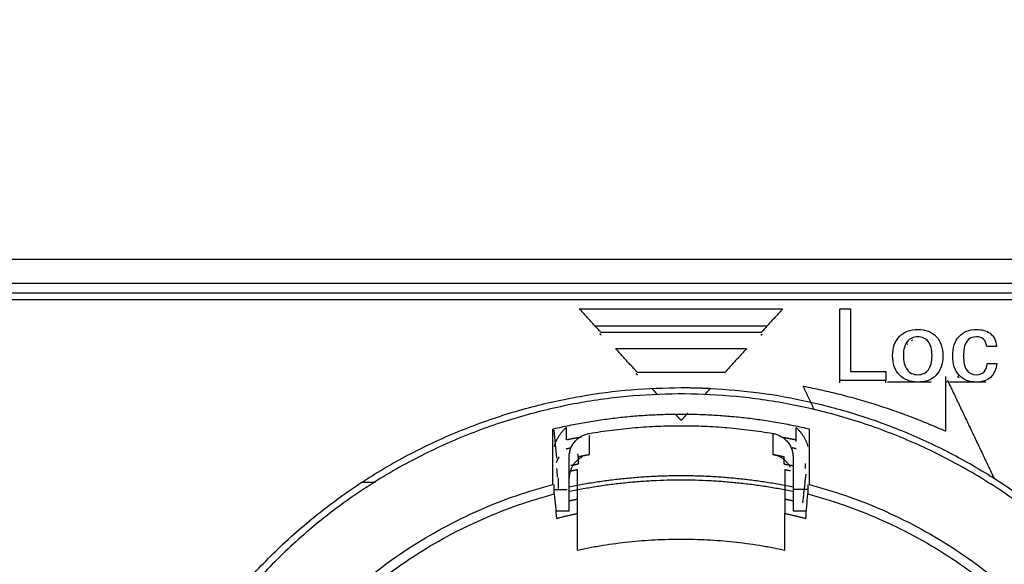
# Model space of a CAD drawing. Header units: millimetres. Extents: x 9946 to 11276, y -3292 to -1962.
# Tile 127 of 170: x 11043 to 11067, y -2264 to -2251. Entities that reach past the tile are written whole.
import ezdxf

# ---------------------------------------------------------------- set-up
doc = ezdxf.new("R2010")
doc.units = ezdxf.units.MM
doc.layers.add('ROXX NEO lite', color=7, linetype='Continuous', true_color=0x000000)
doc.dimstyles.get("Standard").update_dxf_attribs({"dimscale": 10, "dimtxt": 2.5, "dimasz": 3, "dimexe": 1, "dimexo": 0.5, "dimgap": 0.8, "dimtad": 1, "dimtoh": 1, "dimdec": 1, "dimzin": 1, "dimdsep": 46, "dimtxsty": 'Standard', "dimblk": 'OPEN90', "dimcen": 2.5, "dimadec": 1, "dimazin": 1, "dimtfac": 1, "dimtdec": 4, "dimtix": 1, "dimtofl": 0, "dimtmove": 1, "dimatfit": 3, "dimldrblk": 'OPEN90', "dimfxl": 1, "dimtolj": 1, "dimtzin": 1, "dimarcsym": 0})

# ---------------------------------------------------------------- blocks, each defined once
blk = doc.blocks.new('*D2')
at = {"layer": 'Defpoints', "color": 0}
for p in [(10752.196, -2185.885), (11119.696, -2185.885), (11119.696, -2408.445)]:
    blk.add_point(p, dxfattribs=at)
at = {"layer": 'ROXX NEO lite', "color": 0, "lineweight": -2}
for p, q in [((10752.196, -2191.886), (10752.196, -2411.446)), ((11119.696, -2191.886), (11119.696, -2411.446)), ((10758.197, -2408.445), (11113.695, -2408.445))]:
    blk.add_line(p, q, dxfattribs=at)
at = {"layer": 'ROXX NEO lite', "color": 0}
for points in [[(10758.197, -2407.445), (10758.197, -2409.445), (10752.196, -2408.445)], [(11113.695, -2409.445), (11113.695, -2407.445), (11119.696, -2408.445)]]:
    blk.add_solid(points, dxfattribs=at)
at = {"layer": 'ROXX NEO lite', "color": 0, "insert": (10935.946, -2401.544), "char_height": 9.0015, "attachment_point": 5}
blk.add_mtext('\\A1;367.5', dxfattribs=at)

msp = doc.modelspace()

# ---------------------------------------------------------------- linework, layer by layer
at = {"layer": 'ROXX NEO lite', "color": 18, "lineweight": -3, "true_color": 0x000000}
for points, degree in [([(11019.738, -2256.673), (11046.588, -2256.673), (11073.438, -2256.673)], 2), ([(11019.738, -2257.261), (11046.588, -2257.261), (11073.438, -2257.261)], 2), ([(11072.088, -2257.513), (11046.588, -2257.513), (11021.088, -2257.513)], 2), ([(11072.088, -2257.67), (11046.588, -2257.67), (11021.088, -2257.67)], 2), ([(11057.374, -2258.478), (11057.106, -2258.184), (11056.838, -2257.89)], 2), ([(11056.838, -2257.89), (11059.338, -2257.89), (11061.838, -2257.89)], 2), ([(11061.838, -2257.89), (11061.571, -2258.184), (11061.303, -2258.478)], 2), ([(11063.238, -2259.654), (11063.238, -2258.772), (11063.238, -2257.89)], 2), ([(11063.238, -2257.89), (11063.371, -2257.89), (11063.503, -2257.89)], 2), ([(11063.503, -2257.89), (11063.503, -2258.66), (11063.503, -2259.43)], 2), ([(11061.449, -2258.317), (11059.334, -2258.317), (11057.218, -2258.317)], 2), ([(11057.374, -2258.538), (11057.359, -2258.521), (11057.344, -2258.505)], 2), ([(11061.303, -2258.478), (11059.338, -2258.478), (11057.374, -2258.478)], 2), ([(11061.303, -2258.538), (11061.315, -2258.524), (11061.328, -2258.51)], 2), ([(11064.535, -2259.042), (11064.535, -2258.846), (11064.59, -2258.688), (11064.702, -2258.573)], 3), ([(11064.702, -2258.573), (11064.814, -2258.458), (11064.966, -2258.399), (11065.156, -2258.399)], 3), ([(11065.151, -2258.58), (11065.042, -2258.58), (11064.956, -2258.621), (11064.893, -2258.701)], 3), ([(11065.411, -2258.698), (11065.351, -2258.62), (11065.264, -2258.58), (11065.151, -2258.58)], 3), ([(11065.156, -2258.399), (11065.348, -2258.399), (11065.498, -2258.456), (11065.606, -2258.572)], 3), ([(11065.606, -2258.572), (11065.714, -2258.687), (11065.769, -2258.848), (11065.769, -2259.053)], 3), ([(11066.011, -2259.047), (11066.011, -2258.846), (11066.063, -2258.687), (11066.166, -2258.571)], 3), ([(11066.166, -2258.571), (11066.269, -2258.456), (11066.414, -2258.399), (11066.597, -2258.399)], 3), ([(11066.592, -2258.58), (11066.381, -2258.58), (11066.276, -2258.733), (11066.276, -2259.037)], 3), ([(11066.846, -2258.819), (11066.828, -2258.66), (11066.743, -2258.58), (11066.592, -2258.58)], 3), ([(11066.597, -2258.399), (11066.727, -2258.399), (11066.837, -2258.431), (11066.927, -2258.494)], 3), ([(11066.927, -2258.494), (11067.018, -2258.558), (11067.069, -2258.666), (11067.084, -2258.819)], 3), ([(11058.267, -2259.458), (11057.999, -2259.164), (11057.731, -2258.87)], 2), ([(11057.731, -2258.87), (11059.338, -2258.87), (11060.946, -2258.87)], 2), ([(11060.946, -2258.87), (11060.678, -2259.164), (11060.41, -2259.458)], 2), ([(11064.893, -2258.701), (11064.83, -2258.781), (11064.799, -2258.891), (11064.799, -2259.032)], 3), ([(11064.893, -2258.761), (11064.895, -2258.758), (11064.897, -2258.756), (11064.899, -2258.753)], 3), ([(11064.996, -2258.675), (11065.008, -2258.668), (11065.022, -2258.663), (11065.035, -2258.658)], 3), ([(11065.502, -2259.042), (11065.502, -2258.892), (11065.471, -2258.777), (11065.411, -2258.698)], 3), ([(11067.084, -2258.819), (11066.965, -2258.819), (11066.846, -2258.819)], 2), ([(11064.701, -2259.517), (11064.59, -2259.398), (11064.535, -2259.241), (11064.535, -2259.042)], 3), ([(11064.799, -2259.032), (11064.799, -2259.186), (11064.829, -2259.304), (11064.89, -2259.386)], 3), ([(11065.415, -2259.389), (11065.472, -2259.308), (11065.502, -2259.192), (11065.502, -2259.042)], 3), ([(11065.769, -2259.053), (11065.769, -2259.251), (11065.714, -2259.407), (11065.606, -2259.521)], 3), ([(11066.166, -2259.521), (11066.063, -2259.406), (11066.011, -2259.249), (11066.011, -2259.047)], 3), ([(11066.276, -2259.037), (11066.276, -2259.201), (11066.302, -2259.32), (11066.355, -2259.396)], 3), ([(11067.098, -2259.236), (11067.053, -2259.541), (11066.885, -2259.692), (11066.594, -2259.692)], 3), ([(11066.597, -2259.51), (11066.757, -2259.51), (11066.842, -2259.419), (11066.854, -2259.236)], 3), ([(11066.854, -2259.236), (11066.976, -2259.236), (11067.098, -2259.236)], 2), ([(11058.267, -2259.518), (11058.252, -2259.501), (11058.237, -2259.485)], 2), ([(11060.41, -2259.458), (11059.338, -2259.458), (11058.267, -2259.458)], 2), ([(11063.503, -2259.43), (11063.937, -2259.43), (11064.37, -2259.43)], 2), ([(11064.37, -2259.43), (11064.37, -2259.542), (11064.37, -2259.654)], 2), ([(11065.149, -2259.692), (11064.961, -2259.692), (11064.812, -2259.634), (11064.701, -2259.517)], 3), ([(11064.89, -2259.386), (11064.952, -2259.47), (11065.038, -2259.51), (11065.151, -2259.51)], 3), ([(11065.606, -2259.521), (11065.497, -2259.636), (11065.344, -2259.692), (11065.149, -2259.692)], 3), ([(11065.151, -2259.51), (11065.269, -2259.51), (11065.357, -2259.47), (11065.415, -2259.389)], 3), ([(11065.838, -2260.897), (11065.838, -2260.227), (11065.838, -2259.556)], 2), ([(11066.132, -2259.538), (11066.142, -2259.553), (11066.154, -2259.567), (11066.166, -2259.58)], 3), ([(11066.594, -2259.692), (11066.412, -2259.692), (11066.269, -2259.636), (11066.166, -2259.521)], 3), ([(11066.355, -2259.396), (11066.407, -2259.472), (11066.487, -2259.51), (11066.597, -2259.51)], 3), ([(11062.602, -2260.346), (11062.47, -2260.069), (11062.338, -2259.792)], 2), ([(11063.238, -2259.714), (11063.238, -2259.673), (11063.238, -2259.633)], 2), ([(11064.37, -2259.654), (11063.804, -2259.654), (11063.238, -2259.654)], 2), ([(11064.37, -2259.714), (11064.37, -2259.674), (11064.37, -2259.634)], 2), ([(11064.408, -2259.689), (11064.944, -2259.689), (11065.479, -2259.689)], 2), ([(11065.838, -2259.689), (11065.857, -2259.689), (11065.876, -2259.689)], 2), ([(11065.882, -2259.647), (11066.454, -2260.849), (11067.026, -2262.051)], 2), ([(11065.933, -2259.689), (11066.38, -2259.689), (11066.827, -2259.689)], 2), ([(11058.757, -2259.996), (11058.691, -2259.923), (11058.624, -2259.85)], 2), ([(11060.053, -2259.85), (11059.993, -2259.915), (11059.934, -2259.98)], 2), ([(11059.338, -2260.634), (11059.268, -2260.556), (11059.197, -2260.478)], 2), ([(11059.496, -2260.461), (11059.417, -2260.547), (11059.338, -2260.634)], 2), ([(11056.512, -2260.809), (11056.512, -2260.958), (11056.512, -2261.107)], 2), ([(11062.165, -2261.147), (11062.165, -2260.978), (11062.165, -2260.809)], 2), ([(11056.188, -2262.204), (11056.188, -2261.523), (11056.188, -2260.841)], 2), ([(11056.286, -2261.556), (11056.265, -2261.327), (11056.245, -2261.098), (11056.224, -2260.868)], 3), ([(11057.084, -2261.471), (11057.085, -2261.238), (11057.086, -2261.005)], 2), ([(11061.592, -2260.952), (11061.591, -2261.211), (11061.591, -2261.47)], 2), ([(11062.488, -2260.841), (11062.488, -2261.523), (11062.488, -2262.204)], 2), ([(11056.588, -2262.33), (11056.588, -2261.93), (11056.588, -2261.529)], 2), ([(11056.815, -2261.519), (11056.809, -2261.487), (11056.802, -2261.454)], 2), ([(11056.815, -2261.699), (11056.815, -2261.609), (11056.815, -2261.519)], 2), ([(11061.862, -2261.519), (11061.862, -2261.609), (11061.862, -2261.699)], 2), ([(11062.088, -2261.531), (11062.088, -2261.931), (11062.088, -2262.33)], 2), ([(11062.391, -2261.811), (11062.391, -2261.749), (11062.391, -2261.688)], 2), ([(11056.305, -2262.029), (11056.299, -2261.956), (11056.292, -2261.883), (11056.286, -2261.811)], 3), ([(11056.788, -2261.839), (11056.788, -2262.378), (11056.788, -2262.916)], 2), ([(11061.888, -2261.839), (11061.889, -2262.378), (11061.889, -2262.916)], 2), ([(11062.4, -2261.949), (11062.392, -2262.028), (11062.374, -2262.184), (11062.349, -2262.419), (11062.332, -2262.576), (11062.323, -2262.654)], 3), ([(11051.502, -2262.147), (11051.668, -2262.147), (11051.834, -2262.147)], 2), ([(11056.224, -2262.33), (11056.224, -2262.267), (11056.224, -2262.204)], 2), ([(11056.33, -2262.304), (11056.33, -2262.172), (11056.33, -2262.04)], 2), ([(11062.453, -2262.204), (11062.453, -2262.318), (11062.453, -2262.432)], 2), ([(11056.224, -2262.33), (11056.381, -2262.33), (11056.538, -2262.33)], 2), ([(11056.224, -2262.432), (11056.224, -2262.381), (11056.224, -2262.33)], 2), ([(11056.224, -2262.437), (11056.242, -2262.638), (11056.259, -2262.838), (11056.277, -2263.038)], 3), ([(11056.588, -2262.848), (11056.588, -2262.589), (11056.588, -2262.33)], 2), ([(11062.452, -2262.33), (11062.27, -2262.33), (11062.088, -2262.33)], 2), ([(11062.088, -2262.33), (11062.088, -2262.589), (11062.088, -2262.848)], 2), ([(11062.4, -2263.038), (11062.418, -2262.838), (11062.435, -2262.638), (11062.452, -2262.437)], 3), ([(11056.27, -2262.848), (11056.429, -2262.848), (11056.588, -2262.848)], 2), ([(11056.788, -2262.916), (11056.788, -2263.216), (11056.789, -2263.516), (11056.789, -2263.816)], 3), ([(11061.888, -2263.816), (11061.888, -2263.516), (11061.889, -2263.217), (11061.889, -2262.916)], 3), ([(11062.088, -2262.848), (11062.248, -2262.848), (11062.407, -2262.848)], 2)]:
    msp.add_open_spline(points, degree=degree, dxfattribs=at)
for points, weights in [([(11045.238, -2272.501), (11046.357, -2259.827), (11059.338, -2259.827)], [1, 0.736963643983, 1]), ([(11059.338, -2259.827), (11059.696, -2259.827), (11060.053, -2259.845)], [1, 0.990266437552, 0.981253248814]), ([(11060.069, -2259.846), (11072.377, -2260.469), (11073.439, -2272.501)], [0.980846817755, 0.74691686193, 1]), ([(11062.338, -2259.792), (11064.155, -2260.141), (11065.838, -2260.897)], [1, 0.993030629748, 1]), ([(11056.205, -2260.837), (11059.347, -2260.105), (11062.488, -2260.841)], [0.999849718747, 0.972678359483, 1]), ([(11056.224, -2261.271), (11056.301, -2260.999), (11056.512, -2260.809)], [1, 0.96117708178, 1]), ([(11057.086, -2260.952), (11059.339, -2260.57), (11061.592, -2260.952)], [1, 0.985328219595, 1]), ([(11062.165, -2260.809), (11062.376, -2260.999), (11062.452, -2261.271)], [1, 0.961177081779, 1]), ([(11056.528, -2261.104), (11056.707, -2261.069), (11056.888, -2261.038)], [0.935955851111, 0.939322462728, 0.942857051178]), ([(11056.588, -2261.529), (11056.59, -2261.036), (11057.086, -2260.952)], [1, 0.766077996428, 1]), ([(11061.592, -2260.952), (11062.088, -2261.037), (11062.088, -2261.531)], [1, 0.765543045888, 1]), ([(11061.843, -2261.047), (11062.009, -2261.076), (11062.175, -2261.109)], [0.941799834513, 0.938570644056, 0.935483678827]), ([(11056.344, -2261.524), (11056.301, -2261.591), (11056.27, -2261.662)], [0.989569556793, 0.991616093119, 1]), ([(11056.512, -2261.328), (11056.576, -2261.314), (11056.64, -2261.302)], [1, 0.999976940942, 0.999977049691]), ([(11056.912, -2261.528), (11056.588, -2261.693), (11056.588, -2262.05)], [0.918067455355, 0.819022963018, 1]), ([(11056.815, -2261.519), (11056.949, -2261.494), (11057.084, -2261.471)], [1, 0.999946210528, 1]), ([(11062.025, -2261.787), (11061.89, -2261.521), (11061.591, -2261.47)], [0.895677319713, 0.844637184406, 1]), ([(11061.591, -2261.47), (11061.727, -2261.493), (11061.862, -2261.519)], [1, 0.99994552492, 1]), ([(11062.165, -2261.328), (11062.116, -2261.317), (11062.067, -2261.308)], [1, 0.999982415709, 0.999978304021]), ([(11056.628, -2261.736), (11056.721, -2261.716), (11056.815, -2261.699)], [0.999903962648, 0.999925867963, 1]), ([(11061.862, -2261.699), (11061.984, -2261.722), (11062.105, -2261.747)], [1, 0.999903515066, 0.999895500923]), ([(11059.338, -2261.993), (11057.943, -2261.993), (11056.576, -2262.271)], [1, 0.994307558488, 0.999136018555]), ([(11056.615, -2261.874), (11056.702, -2261.856), (11056.788, -2261.839)], [0.999910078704, 0.999932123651, 1]), ([(11062.092, -2262.27), (11060.73, -2261.993), (11059.338, -2261.993)], [0.999105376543, 0.994325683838, 1]), ([(11061.888, -2261.839), (11061.959, -2261.853), (11062.029, -2261.867)], [1, 0.999945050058, 0.9999201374]), ([(11047.235, -2273.792), (11047.128, -2264.597), (11056.188, -2262.204)], [1, 0.790335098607, 1]), ([(11062.086, -2262.381), (11059.343, -2261.809), (11056.599, -2262.38)], [0.997870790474, 0.976046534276, 0.997803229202]), ([(11062.488, -2262.204), (11071.338, -2264.542), (11071.442, -2273.523)], [1, 0.797234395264, 1]), ([(11047.434, -2273.697), (11047.434, -2264.772), (11056.224, -2262.437)], [1, 0.79422201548, 1]), ([(11062.452, -2262.437), (11071.14, -2264.745), (11071.242, -2273.565)], [1, 0.797655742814, 1]), ([(11056.606, -2262.599), (11056.697, -2262.58), (11056.789, -2262.563)], [0.999931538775, 0.999941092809, 1]), ([(11061.888, -2262.563), (11061.994, -2262.583), (11062.099, -2262.605)], [1, 0.999931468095, 0.999929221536]), ([(11056.277, -2263.038), (11056.531, -2262.972), (11056.788, -2262.916)], [1, 0.999755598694, 1]), ([(11061.889, -2262.916), (11062.146, -2262.972), (11062.4, -2263.038)], [1, 0.999749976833, 1]), ([(11056.789, -2263.816), (11059.339, -2263.267), (11061.888, -2263.816)], [1, 0.976651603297, 1])]:
    msp.add_rational_spline(points, weights, degree=2, dxfattribs=at)
msp.add_rational_spline([(11073.292, -2273.653), (11073.288, -2260.069), (11059.426, -2259.984), (11045.564, -2259.899), (11045.386, -2273.482)], [1, 0.709422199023, 1, 0.709422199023, 1], degree=2, knots=[0, 0, 0, 21.826541, 21.826541, 43.653081, 43.653081, 43.653081], dxfattribs=at)

# ---------------------------------------------------------------- dimensions: what is measured, and where the dimension line sits
at = {"layer": 'ROXX NEO lite', "color": 5, "true_color": 0x0000ff}
dim = msp.add_linear_dim(base=(11119.696, -2408.445), p1=(10752.196, -2185.885), p2=(11119.696, -2185.885), dimstyle='Standard', override={"dimscale": 3.0005, "dimtxt": 3, "dimasz": 2, "dimexe": 1, "dimexo": 2, "dimgap": 0.8, "dimtad": 1, "dimtih": 0, "dimtoh": 0, "dimdec": 1, "dimlfac": 1, "dimzin": 1, "dimtxsty": 'Standard', "dimsah": 0, "dimcen": 2.5, "dimadec": 1, "dimazin": 1, "dimtix": 0, "dimtmove": 0, "dimtzin": 1}, dxfattribs=at)
dim.commit()
dim.dimension.update_dxf_attribs({"geometry": '*D2', "text_midpoint": (10935.946, -2401.544)})

doc.saveas('drawing.dxf')
